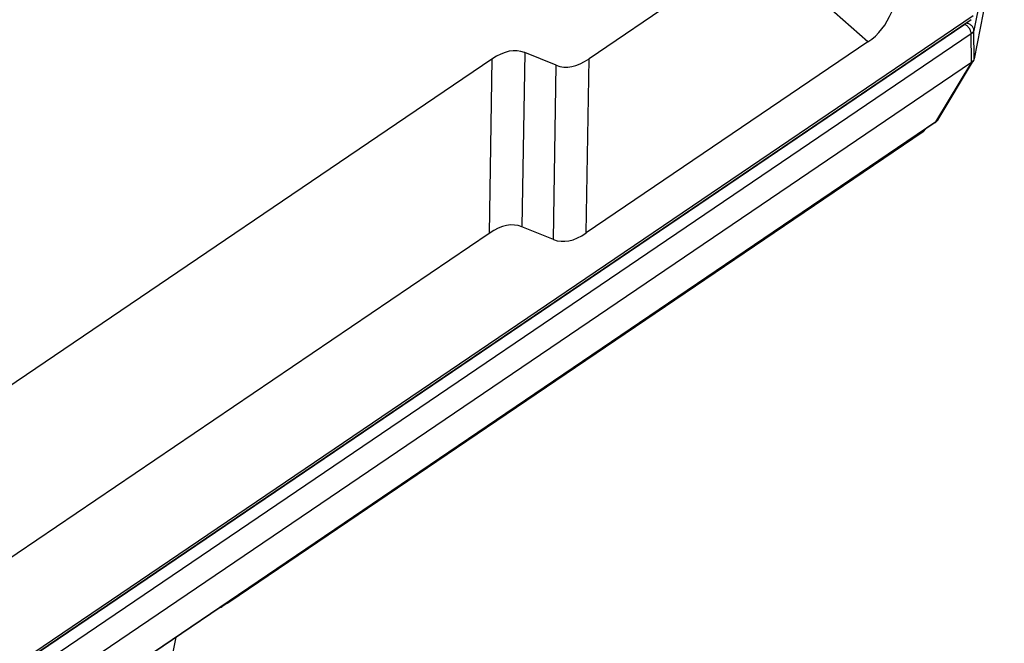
# Model space of a CAD drawing. Header units: millimetres. Extents: x 46 to 510, y 69 to 391.
# Tile 21 of 32: x 474 to 498, y 127 to 143. Entities that reach past the tile are written whole.
import ezdxf

# ---------------------------------------------------------------- set-up
doc = ezdxf.new("R2010")
doc.units = ezdxf.units.MM
doc.header["$LTSCALE"] = 32.67
doc.layers.add('00_COMPONENTS', color=7, linetype='CONTINUOUS')

msp = doc.modelspace()

# ---------------------------------------------------------------- linework, layer by layer
at = {"layer": '00_COMPONENTS', "color": 4}
for p, q in [((498.481, 146.235), (497.735, 142.422)), ((495.114, 142.136), (492.39, 144.554)), ((449.031, 109.78), (497.716, 142.793)), ((497.509, 142.571), (448.94, 109.638)), ((497.667, 142.334), (449.099, 109.4)), ((497.677, 141.633), (497.667, 142.334)), ((497.741, 141.704), (497.735, 142.422)), ((486.62, 141.874), (486.552, 137.563)), ((485.81, 141.712), (485.742, 137.4)), ((487.334, 137.247), (487.402, 141.559)), ((488.144, 137.41), (488.212, 141.721)), ((496.795, 140.159), (497.683, 141.637)), ((496.795, 140.159), (447.182, 106.518))]:
    msp.add_line(p, q, dxfattribs=at)
at = {"layer": '00_COMPONENTS', "color": 7}
for p, q in [((498.487, 145.513), (497.744, 141.72)), ((492.39, 144.554), (488.212, 141.721)), ((497.664, 142.687), (449.001, 109.69)), ((495.114, 142.136), (488.144, 137.41)), ((487.402, 141.559), (486.62, 141.874)), ((449.108, 108.699), (497.677, 141.633)), ((485.81, 141.712), (459.097, 123.598)), ((496.852, 140.221), (497.726, 141.675)), ((496.776, 140.141), (447.163, 106.5)), ((479.304, 128.273), (496.476, 139.918)), ((485.742, 137.4), (460.894, 120.552)), ((487.334, 137.247), (486.552, 137.563)), ((479.299, 128.27), (479.134, 128.166)), ((479.299, 128.27), (479.304, 128.273)), ((477.795, 126.378), (477.996, 127.407))]:
    msp.add_line(p, q, dxfattribs=at)
msp.add_lwpolyline([(496.776, 140.141), (496.781, 140.144), (496.791, 140.152), (496.8, 140.16), (496.809, 140.168), (496.818, 140.177), (496.826, 140.186), (496.834, 140.195), (496.841, 140.204), (496.848, 140.214), (496.852, 140.221)], dxfattribs=at)
at = {"layer": '00_COMPONENTS', "color": 4}
for centre, radius, start, end in [((496.683, 140.322), 0.197, 328.4243, 328.9967), ((479.028, 128.334), 0.199, 301.1872, 302.3182)]:
    msp.add_arc(centre, radius, start, end, dxfattribs=at)
at = {"layer": '00_COMPONENTS', "color": 7}
for centre, start, end in [((496.365, 140.083), 304.1396, 327.7662), ((479.027, 128.335), 285.1733, 302.322)]:
    msp.add_arc(centre, 0.2, start, end, dxfattribs=at)
for centre, major_axis, ratio, start_param, end_param in [((485.594, 153.248), (-9.671, 10.995), 0.320932, -3.18207, -2.982209), ((479.372, 109.239), (7.146, 32.666), 0.136615, -0.023211, 0.142884), ((494.65, 174.193), (7.146, 32.666), 0.136615, -3.164804, -2.998709), ((497.476, 141.372), (0.263, 0.284), 0.146419, 0.525604, 0.563187), ((497.691, 142.199), (-0.037, 0.515), 0.103664, -2.873879, -2.776665), ((479.304, 104.928), (7.146, 32.666), 0.136615, -0.023211, 0.142884), ((494.582, 169.882), (7.146, 32.666), 0.136615, -3.164804, -2.998709)]:
    msp.add_ellipse(centre, major_axis=major_axis, ratio=ratio, start_param=start_param, end_param=end_param, dxfattribs=at)
at = {"layer": '00_COMPONENTS', "color": 4}
for points, knots in [([(497.53, 142.596), (497.529, 142.594), (497.525, 142.584), (497.516, 142.576), (497.509, 142.571)], [0, 0, 0, 0, 0.223125, 1, 1, 1, 1]), ([(497.667, 142.334), (497.667, 142.357), (497.657, 142.407), (497.623, 142.475), (497.573, 142.533), (497.531, 142.562), (497.509, 142.571)], [0, 0, 0, 0, 0.2375, 0.498723, 0.760648, 1, 1, 1, 1]), ([(497.735, 142.422), (497.734, 142.444), (497.723, 142.49), (497.677, 142.548), (497.612, 142.587), (497.561, 142.598), (497.535, 142.6)], [0, 0, 0, 0, 0.228094, 0.472411, 0.73267, 1, 1, 1, 1]), ([(497.735, 142.422), (497.731, 142.405), (497.713, 142.37), (497.684, 142.345), (497.667, 142.334)], [0, 0, 0, 0, 0.455606, 1, 1, 1, 1]), ([(496.776, 140.141), (496.781, 140.144), (496.788, 140.15), (496.793, 140.157), (496.795, 140.159)], [0, 0, 0, 0, 0.746385, 1, 1, 1, 1]), ([(496.851, 140.219), (496.847, 140.213), (496.832, 140.191), (496.811, 140.171), (496.795, 140.159)], [0, 0, 0, 0, 0.244539, 1, 1, 1, 1]), ([(496.509, 139.96), (496.506, 139.952), (496.497, 139.935), (496.484, 139.923), (496.477, 139.918)], [0, 0, 0, 0, 0.51422, 1, 1, 1, 1]), ([(479.304, 128.273), (479.311, 128.278), (479.324, 128.291), (479.333, 128.307), (479.337, 128.316)], [0, 0, 0, 0, 0.485766, 1, 1, 1, 1])]:
    msp.add_open_spline(points, degree=3, knots=knots, dxfattribs=at)
at = {"layer": '00_COMPONENTS', "color": 7}
for points, knots in [([(497.732, 141.686), (497.73, 141.682), (497.716, 141.663), (497.698, 141.647), (497.683, 141.637)], [0, 0, 0, 0, 0.216061, 1, 1, 1, 1]), ([(497.741, 141.704), (497.74, 141.702), (497.738, 141.696), (497.735, 141.69), (497.732, 141.686)], [0, 0, 0, 0, 0.221258, 1, 1, 1, 1])]:
    msp.add_open_spline(points, degree=3, knots=knots, dxfattribs=at)
at = {"layer": '00_COMPONENTS', "color": 4}
msp.add_open_spline([(479.228, 128.242), (479.253, 128.247), (479.278, 128.256), (479.299, 128.27)], degree=3, dxfattribs=at)

doc.saveas('drawing.dxf')
